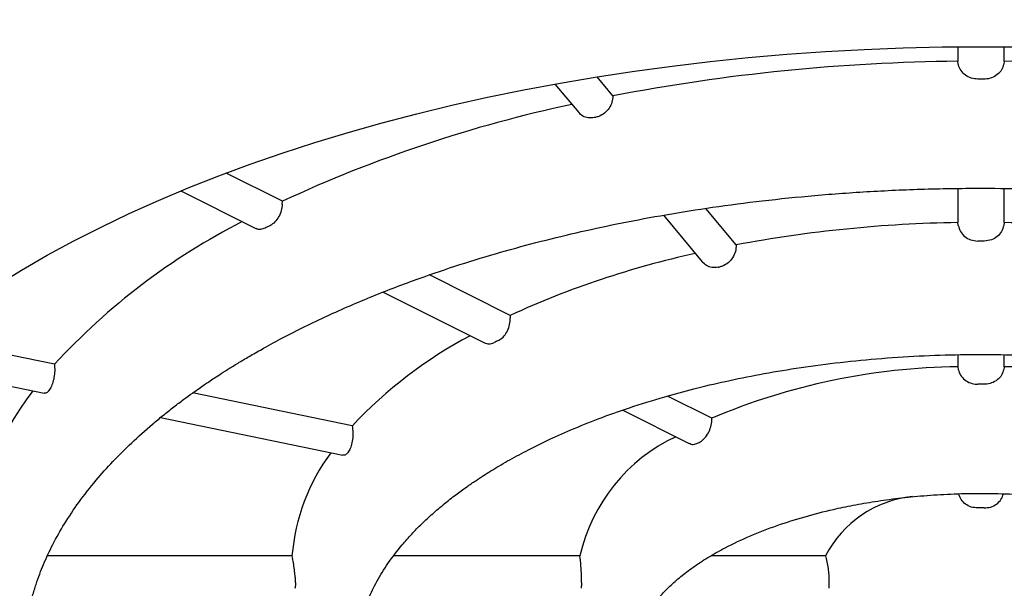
# Model space of a CAD drawing. Header units: millimetres. Extents: x 8 to 1378, y 12 to 1046.
# Tile 11 of 64: x 589.36 to 594.33, y 929.55 to 932.42. Entities that reach past the tile are written whole.
import ezdxf

# ---------------------------------------------------------------- set-up
doc = ezdxf.new("R2010")
doc.units = ezdxf.units.MM

msp = doc.modelspace()

# ---------------------------------------------------------------- linework, layer by layer
at = {"color": 7, "linetype": 'Continuous', "lineweight": 30}
for p, q in [((594.0914, 932.2809), (594.0914, 932.2076)), ((594.326, 932.2076), (594.326, 932.2809)), ((594.094, 932.1941), (594.0914, 932.2076)), ((594.326, 932.2076), (594.3234, 932.1941)), ((592.352, 932.0333), (592.2722, 932.1296)), ((592.06, 932.0934), (592.1796, 931.949)), ((592.2638, 931.9251), (592.2585, 931.924)), ((590.6855, 931.5023), (590.4014, 931.6443)), ((594.0914, 931.5662), (594.0914, 931.3952)), ((594.326, 931.3952), (594.326, 931.5667)), ((590.1738, 931.5544), (590.5523, 931.3651)), ((590.6849, 931.488), (590.6855, 931.5023)), ((592.9737, 931.2828), (592.8213, 931.4669)), ((592.6074, 931.4326), (592.8029, 931.1966)), ((594.094, 931.381), (594.0914, 931.3952)), ((594.326, 931.3952), (594.3234, 931.381)), ((592.8831, 931.1701), (592.8884, 931.1712)), ((591.8345, 930.9278), (591.4274, 931.1313)), ((591.193, 931.0447), (591.7052, 930.7886)), ((591.8345, 930.9278), (591.8347, 930.9131)), ((589.5361, 930.6811), (588.8742, 930.8182)), ((594.0914, 930.7293), (594.0914, 930.6691)), ((594.326, 930.6691), (594.326, 930.7293)), ((588.7225, 930.6928), (589.4839, 930.5351)), ((594.0914, 930.6691), (594.094, 930.6556)), ((594.326, 930.6691), (594.3234, 930.6556)), ((591.0372, 930.3702), (590.2328, 930.5368)), ((592.8505, 930.4095), (592.6273, 930.5211)), ((590.0713, 930.4134), (590.9907, 930.223)), ((592.4015, 930.45), (592.7364, 930.2826)), ((592.7823, 930.2848), (592.7864, 930.2868)), ((591.0158, 930.2365), (591.0136, 930.2338)), ((590.7337, 929.7164), (589.5013, 929.7164)), ((590.7337, 929.7164), (590.7366, 929.7024)), ((592.1859, 929.7164), (591.2475, 929.7164)), ((592.1876, 929.7024), (592.1859, 929.7164)), ((593.4247, 929.7164), (592.8473, 929.7164)), ((593.4247, 929.7164), (593.4282, 929.7024))]:
    msp.add_line(p, q, dxfattribs=at)
at = {"color": 7, "linetype": 'Continuous', "lineweight": 30, "flags": 128}
msp.add_lwpolyline([(589.2461, 931.0797), (589.3705, 931.156), (589.4995, 931.2302), (589.6331, 931.3024), (589.7712, 931.3725), (589.9135, 931.4404), (590.0599, 931.5061), (590.2104, 931.5695), (590.3648, 931.6304), (590.5229, 931.689), (590.6845, 931.7451), (590.8495, 931.7986), (591.0178, 931.8495), (591.1892, 931.8978), (591.3635, 931.9434), (591.5406, 931.9863), (591.7202, 932.0264), (591.9023, 932.0637), (592.0865, 932.0981), (592.2729, 932.1297), (592.4611, 932.1584), (592.651, 932.1841), (592.8424, 932.2068), (593.0351, 932.2266), (593.229, 932.2433), (593.4238, 932.257), (593.6193, 932.2677), (593.8155, 932.2753), (594.012, 932.2799), (594.2087, 932.2815), (594.4054, 932.2799)], dxfattribs=at)
at = {"color": 7, "linetype": 'Continuous', "lineweight": 30}
for centre, radius, start, end in [((594.1841, 922.5146), 9.6935, 90.54836, 100.89504), ((594.2333, 922.5146), 9.6935, 79.10496, 89.45164), ((594.2087, 921.9397), 10.1785, 89.90839, 90.09161), ((593.5677, 925.3091), 6.831, 102.01777, 114.95622), ((592.013, 928.4016), 3.3662, 117.0368, 137.3756), ((592.8592, 926.8746), 5.0293, 116.4185, 116.7116), ((594.1917, 924.7832), 6.6127, 90.86909, 100.61356), ((594.2257, 924.7832), 6.6127, 79.38644, 89.13091), ((594.2087, 924.388), 6.9143, 89.86513, 90.13487), ((593.7711, 926.6879), 4.6612, 102.4372, 114.5491), ((592.7024, 928.8084), 2.283, 117.9517, 136.8363), ((593.292, 927.7402), 3.4164, 116.3493, 116.7808), ((594.136, 927.3606), 3.3088, 90.7725, 112.8604), ((594.2814, 927.3606), 3.3088, 67.1396, 89.2275), ((594.2087, 926.5523), 4.0285, 89.7685, 90.2315), ((590.6228, 929.6119), 1.5176, 141.97, 176.0504), ((591.1987, 929.1458), 2.1971, 140.3158, 140.4056), ((593.044, 929.5198), 0.8803, 115.2128, 167.0988), ((591.7574, 929.627), 1.0275, 143.6734, 175.0093), ((593.9206, 929.4585), 0.559, 95.8769, 152.5215), ((594.2087, 928.4227), 1.5346, 89.3923, 90.6077), ((591.6159, 929.5736), 0.8643, 179.4605, 180.5395), ((592.698, 929.5736), 0.5036, 179.0741, 180.9259), ((593.6332, 929.5736), 0.1919, 177.5699, 182.4301)]:
    msp.add_arc(centre, radius, start, end, dxfattribs=at)
for points, knots in [([(606.2087, 932.0635), (606.2086, 932.0786), (606.2084, 932.1113), (606.2071, 932.1603), (606.2049, 932.2141), (606.2016, 932.2722), (606.197, 932.3347), (606.1911, 932.3982), (606.1842, 932.4601), (606.1763, 932.5205), (606.1678, 932.5768), (606.1593, 932.6277), (606.1517, 932.669), (606.1447, 932.705), (606.136, 932.7476), (606.124, 932.8021), (606.1075, 932.8705), (606.0872, 932.9475), (606.0622, 933.0334), (606.0319, 933.1284), (606.0033, 933.2096), (605.9789, 933.2744), (605.9609, 933.3203), (605.9416, 933.3677), (605.9209, 933.4165), (605.8996, 933.465), (605.8794, 933.5093), (605.8618, 933.5466), (605.8474, 933.5766), (605.8345, 933.6028), (605.8218, 933.6284), (605.8015, 933.6681), (605.7719, 933.7245), (605.7309, 933.799), (605.6847, 933.879), (605.6343, 933.9619), (605.5808, 934.0459), (605.524, 934.1306), (605.4643, 934.2157), (605.4107, 934.2886), (605.3658, 934.3477), (605.3313, 934.3919), (605.2995, 934.4319), (605.2703, 934.4679), (605.2437, 934.5001), (605.2167, 934.5323), (605.1863, 934.5681), (605.1501, 934.6099), (605.1102, 934.6549), (605.0688, 934.7006), (605.0274, 934.7454), (604.9625, 934.8141), (604.8736, 934.9047), (604.753, 935.0216), (604.6264, 935.138), (604.4945, 935.2531), (604.3756, 935.352), (604.2722, 935.4347), (604.1862, 935.5013), (604.109, 935.5597), (604.041, 935.6098), (603.9827, 935.6519), (603.9346, 935.6862), (603.9004, 935.7102), (603.8779, 935.7259), (603.8627, 935.7364), (603.8449, 935.7487), (603.8208, 935.7653), (603.7886, 935.7872), (603.7484, 935.8142), (603.6748, 935.8632), (603.5705, 935.9308), (603.45, 936.0061), (603.3438, 936.0705), (603.2519, 936.1248), (603.159, 936.1785), (603.061, 936.2338), (602.947, 936.2965), (602.8135, 936.3677), (602.6583, 936.4477), (602.486, 936.533), (602.296, 936.6232), (602.0875, 936.7179), (601.8596, 936.8163), (601.6459, 936.9039), (601.4531, 936.9795), (601.2918, 937.0404), (601.1366, 937.0971), (600.9918, 937.1483), (600.8585, 937.1939), (600.7372, 937.2344), (600.6278, 937.2699), (600.5299, 937.301), (600.4376, 937.3298), (600.3536, 937.3554), (600.28, 937.3775), (600.2193, 937.3954), (600.152, 937.4151), (600.0672, 937.4394), (599.9641, 937.4684), (599.8514, 937.4992), (599.7297, 937.5317), (599.5951, 937.5666), (599.4312, 937.6077), (599.2366, 937.6544), (599.0113, 937.7058), (598.7719, 937.7573), (598.5197, 937.8082), (598.2546, 937.8581), (597.9764, 937.9067), (597.6849, 937.9535), (597.3648, 938.0003), (597.0145, 938.046), (596.6325, 938.0893), (596.2332, 938.1275), (595.8166, 938.1599), (595.3832, 938.1856), (594.9334, 938.2038), (594.5025, 938.2128), (594.0942, 938.2141), (593.7164, 938.2093), (593.3426, 938.1985), (592.9787, 938.1823), (592.5908, 938.1591), (592.1821, 938.1275), (591.7558, 938.0864), (591.3523, 938.0399), (590.9715, 937.9892), (590.6128, 937.9351), (590.2727, 937.8781), (589.9511, 937.8188), (589.6476, 937.7579), (589.362, 937.6962), (589.1251, 937.6413), (588.9323, 937.5943), (588.7821, 937.5563), (588.6446, 937.5203), (588.5237, 937.4877), (588.4208, 937.4593), (588.3356, 937.4352), (588.2737, 937.4174), (588.2312, 937.4051), (588.2008, 937.3962), (588.1663, 937.386), (588.1209, 937.3726), (588.0554, 937.3529), (587.971, 937.3271), (587.8691, 937.2953), (587.742, 937.2547), (587.5873, 937.2037), (587.4032, 937.1407), (587.203, 937.0692), (586.9875, 936.9887), (586.7376, 936.8907), (586.4641, 936.777), (586.1775, 936.6498), (585.9398, 936.5373), (585.7464, 936.4412), (585.5931, 936.3621), (585.445, 936.2828), (585.3019, 936.2034), (585.1636, 936.124), (585.0309, 936.045), (584.9065, 935.9683), (584.7914, 935.895), (584.6878, 935.8271), (584.5958, 935.765), (584.5161, 935.7097), (584.4457, 935.6599), (584.3804, 935.6127), (584.3161, 935.5654), (584.2482, 935.5143), (584.174, 935.4571), (584.091, 935.3916), (584.0006, 935.318), (583.9055, 935.2379), (583.8084, 935.1531), (583.6923, 935.0478), (583.5586, 934.9201), (583.4457, 934.8048), (583.3693, 934.7232), (583.3304, 934.6806), (583.2979, 934.6444), (583.2718, 934.6149), (583.2516, 934.5917), (583.2348, 934.5723), (583.2179, 934.5526), (583.1976, 934.5287), (583.173, 934.4993), (583.1405, 934.4598), (583.0993, 934.4088), (583.0508, 934.3468), (582.9878, 934.2635), (582.9155, 934.1632), (582.8379, 934.0483), (582.7763, 933.9512), (582.7286, 933.8718), (582.6933, 933.8109), (582.6622, 933.7551), (582.6357, 933.7059), (582.6147, 933.6657), (582.5974, 933.6318), (582.5816, 933.6002), (582.5642, 933.5646), (582.5447, 933.5238), (582.5159, 933.4611), (582.4795, 933.3777), (582.4381, 933.2745), (582.4001, 933.1709), (582.3664, 933.0699), (582.3377, 932.9742), (582.3128, 932.8826), (582.2937, 932.8036), (582.2785, 932.7342), (582.2665, 932.6741), (582.2552, 932.6114), (582.2444, 932.5441), (582.2339, 932.4681), (582.2242, 932.3819), (582.2161, 932.2903), (582.2131, 932.2269), (582.2117, 932.1959)], [0, 0, 0, 0, 0.001939, 0.004181, 0.006729, 0.009585, 0.012749, 0.016203, 0.019493, 0.022433, 0.025636, 0.028287, 0.030388, 0.032075, 0.033897, 0.036968, 0.040469, 0.044399, 0.048762, 0.053618, 0.058991, 0.061279, 0.063649, 0.066101, 0.068636, 0.07125, 0.073664, 0.075564, 0.077098, 0.078366, 0.079701, 0.081128, 0.084652, 0.08864, 0.093, 0.097453, 0.10198, 0.106583, 0.111259, 0.115924, 0.118608, 0.121064, 0.123292, 0.125293, 0.127101, 0.12871, 0.130735, 0.133175, 0.135827, 0.138441, 0.141017, 0.143555, 0.150341, 0.156841, 0.164208, 0.171171, 0.177731, 0.182396, 0.186574, 0.190259, 0.193452, 0.196152, 0.19836, 0.200077, 0.200823, 0.201416, 0.202144, 0.203228, 0.204668, 0.206464, 0.208578, 0.214412, 0.220036, 0.223924, 0.227704, 0.231378, 0.235238, 0.239492, 0.244905, 0.250845, 0.257311, 0.264303, 0.271821, 0.279864, 0.288433, 0.293973, 0.299507, 0.304651, 0.309394, 0.313738, 0.317615, 0.321106, 0.324212, 0.326932, 0.329837, 0.332117, 0.333829, 0.335511, 0.338388, 0.34169, 0.345027, 0.348729, 0.352797, 0.357231, 0.363495, 0.370187, 0.377186, 0.384492, 0.392106, 0.400026, 0.408254, 0.416789, 0.42692, 0.437451, 0.448384, 0.459719, 0.471455, 0.483592, 0.496131, 0.506243, 0.516534, 0.526623, 0.536449, 0.546012, 0.558136, 0.56981, 0.581032, 0.591528, 0.601597, 0.611238, 0.620451, 0.629236, 0.637593, 0.645522, 0.650276, 0.654862, 0.65908, 0.662768, 0.665924, 0.66855, 0.670644, 0.67167, 0.672496, 0.673479, 0.674893, 0.676739, 0.679628, 0.682844, 0.686388, 0.691749, 0.69772, 0.7043, 0.711491, 0.719291, 0.729762, 0.739994, 0.749985, 0.755938, 0.761802, 0.767578, 0.773265, 0.778863, 0.784374, 0.789707, 0.794591, 0.799203, 0.803298, 0.806877, 0.810019, 0.812969, 0.815983, 0.819078, 0.822668, 0.826752, 0.831331, 0.836297, 0.841432, 0.846728, 0.855201, 0.864058, 0.866854, 0.869307, 0.871375, 0.87306, 0.87436, 0.875315, 0.876355, 0.877701, 0.879353, 0.881312, 0.88434, 0.887893, 0.89165, 0.898156, 0.904404, 0.910392, 0.91386, 0.917172, 0.920139, 0.922746, 0.924994, 0.926511, 0.928106, 0.929973, 0.93211, 0.934517, 0.939793, 0.945107, 0.95046, 0.955651, 0.960544, 0.965141, 0.969789, 0.972797, 0.975916, 0.979144, 0.982551, 0.986422, 0.990706, 0.995469, 1, 1, 1, 1]), ([(586.0592, 930.3586), (586.0593, 930.3814), (586.0594, 930.4363), (586.066, 930.5233), (586.0782, 930.6199), (586.0962, 930.7167), (586.1199, 930.8136), (586.1492, 930.9104), (586.1842, 931.007), (586.2247, 931.1034), (586.2707, 931.1994), (586.3206, 931.2919), (586.3754, 931.3839), (586.433, 931.4722), (586.4955, 931.56), (586.56, 931.6442), (586.6289, 931.728), (586.7021, 931.8113), (586.7796, 931.894), (586.8615, 931.9762), (586.9478, 932.0578), (587.0383, 932.1387), (587.1331, 932.2188), (587.2321, 932.2982), (587.3353, 932.3767), (587.4427, 932.4543), (587.5542, 932.5308), (587.6697, 932.6064), (587.7893, 932.6808), (587.9128, 932.754), (588.0401, 932.8259), (588.1713, 932.8966), (588.3062, 932.9659), (588.4447, 933.0337), (588.5868, 933.1001), (588.7324, 933.1649), (588.8814, 933.2282), (589.0338, 933.2897), (589.1893, 933.3496), (589.3479, 933.4077), (589.5096, 933.464), (589.6741, 933.5185), (589.8415, 933.5711), (590.0116, 933.6217), (590.1843, 933.6703), (590.3594, 933.717), (590.537, 933.7615), (590.7167, 933.804), (590.8986, 933.8444), (591.0825, 933.8826), (591.2682, 933.9186), (591.4557, 933.9525), (591.6448, 933.984), (591.8198, 934.0111), (591.9323, 934.0267), (591.9808, 934.0335)], [0, 0, 0, 0, 0.015607, 0.037519, 0.059491, 0.081446, 0.103323, 0.125074, 0.146674, 0.168112, 0.189389, 0.210517, 0.229351, 0.250182, 0.268791, 0.28732, 0.305783, 0.324192, 0.342559, 0.360892, 0.379202, 0.397493, 0.415774, 0.434048, 0.45232, 0.470592, 0.488868, 0.50715, 0.52544, 0.543739, 0.562049, 0.580371, 0.598705, 0.617051, 0.63541, 0.653782, 0.672167, 0.690563, 0.708972, 0.727393, 0.745824, 0.764266, 0.782717, 0.801177, 0.819645, 0.83812, 0.856601, 0.875087, 0.893576, 0.912068, 0.930559, 0.949049, 0.967535, 0.986013, 1, 1, 1, 1]), ([(594.1924, 932.1183), (594.1812, 932.1192), (594.1588, 932.1212), (594.129, 932.1369), (594.1063, 932.16), (594.0968, 932.1809), (594.0943, 932.1925), (594.094, 932.1941)], [0, 0, 0, 0, 0.240268, 0.480522, 0.721227, 0.963131, 1, 1, 1, 1]), ([(594.3234, 932.1941), (594.3203, 932.184), (594.3142, 932.1638), (594.2919, 932.1395), (594.2628, 932.1231), (594.2389, 932.1184), (594.2264, 932.1183), (594.225, 932.1183)], [0, 0, 0, 0, 0.243296, 0.486637, 0.728853, 0.969767, 1, 1, 1, 1]), ([(592.352, 932.0333), (592.3511, 932.0227), (592.3495, 932.0014), (592.3339, 931.9708), (592.3106, 931.9458), (592.2856, 931.9309), (592.2695, 931.9266), (592.2638, 931.9251)], [0, 0, 0, 0, 0.220457, 0.440951, 0.660503, 0.878733, 1, 1, 1, 1]), ([(592.2585, 931.924), (592.2481, 931.9229), (592.2274, 931.9207), (592.1992, 931.9299), (592.1862, 931.943), (592.1798, 931.9493)], [0, 0, 0, 0, 0.340334, 0.680645, 1, 1, 1, 1]), ([(589.3837, 929.2056), (589.3838, 929.2218), (589.384, 929.2557), (589.3875, 929.3146), (589.3958, 929.3805), (589.4087, 929.4484), (589.4246, 929.5121), (589.4421, 929.5701), (589.4608, 929.6232), (589.4877, 929.6906), (589.5273, 929.7754), (589.5862, 929.8796), (589.6585, 929.9876), (589.7403, 930.0921), (589.8296, 930.192), (589.9244, 930.2865), (590.0105, 930.3635), (590.083, 930.4235), (590.136, 930.4653), (590.1855, 930.5027), (590.2281, 930.5336), (590.2628, 930.5581), (590.2905, 930.5772), (590.3162, 930.5946), (590.3442, 930.6132), (590.379, 930.6359), (590.421, 930.6624), (590.4703, 930.6926), (590.5275, 930.7265), (590.6006, 930.7681), (590.6913, 930.8172), (590.7984, 930.8716), (590.911, 930.9252), (591.0253, 930.9763), (591.1408, 931.0247), (591.2571, 931.0704), (591.4024, 931.1241), (591.5773, 931.1834), (591.7827, 931.2457), (591.9869, 931.3011), (592.1912, 931.3504), (592.4011, 931.3952), (592.6222, 931.4364), (592.8582, 931.4738), (593.1088, 931.5064), (593.3739, 931.5334), (593.6529, 931.5536), (593.9452, 931.5661), (594.2285, 931.5694), (594.5003, 931.5648), (594.7583, 931.5537), (595.0176, 931.5355), (595.2722, 931.5105), (595.5357, 931.4774), (595.8041, 931.4354), (596.0741, 931.384), (596.3251, 931.3277), (596.5574, 931.2676), (596.7713, 931.205), (596.9672, 931.141), (597.1458, 931.0764), (597.3078, 931.0123), (597.4549, 930.9489), (597.5891, 930.8863), (597.7123, 930.8245), (597.8136, 930.77), (597.8959, 930.7231), (597.9617, 930.6839), (598.0234, 930.6455), (598.0785, 930.6098), (598.1243, 930.5791), (598.1574, 930.5561), (598.1839, 930.5374), (598.2098, 930.5188), (598.2433, 930.4941), (598.2845, 930.4628), (598.3334, 930.4243), (598.3878, 930.3793), (598.4447, 930.3297), (598.5006, 930.2781), (598.5526, 930.227), (598.6003, 930.1774), (598.6508, 930.1214), (598.7025, 930.0598), (598.7533, 929.9933), (598.7968, 929.9312), (598.8334, 929.8738), (598.8639, 929.8216), (598.8891, 929.7747), (598.9102, 929.732), (598.9297, 929.6893), (598.9491, 929.6426), (598.9692, 929.5883), (598.9887, 929.5271), (599.0112, 929.44), (599.0299, 929.332), (599.0323, 929.2498), (599.0335, 929.2087)], [0, 0, 0, 0, 0.007946, 0.01658, 0.025913, 0.035341, 0.044019, 0.051941, 0.059106, 0.065834, 0.079808, 0.094517, 0.109967, 0.126161, 0.140211, 0.154462, 0.16889, 0.175753, 0.182621, 0.188718, 0.193726, 0.197643, 0.200727, 0.203154, 0.206243, 0.210026, 0.214501, 0.21967, 0.225532, 0.232087, 0.241637, 0.252034, 0.262319, 0.272429, 0.282363, 0.292122, 0.301704, 0.318049, 0.333855, 0.34912, 0.363844, 0.378584, 0.39407, 0.410305, 0.427289, 0.445021, 0.4635, 0.482726, 0.502699, 0.519216, 0.536209, 0.553627, 0.570719, 0.58724, 0.607087, 0.626043, 0.644107, 0.661278, 0.677559, 0.692947, 0.707444, 0.72105, 0.733772, 0.74584, 0.757364, 0.768344, 0.775362, 0.782138, 0.788673, 0.794923, 0.800097, 0.803951, 0.806227, 0.809254, 0.813034, 0.818185, 0.824287, 0.831339, 0.839293, 0.847284, 0.854988, 0.862406, 0.869537, 0.879855, 0.889509, 0.8985, 0.906774, 0.914192, 0.920749, 0.92664, 0.932058, 0.9385, 0.945966, 0.954456, 0.963572, 0.981797, 1, 1, 1, 1]), ([(590.6849, 931.488), (590.6836, 931.477), (590.6811, 931.4551), (590.6673, 931.4232), (590.648, 931.3969), (590.6314, 931.3838), (590.6225, 931.3792), (590.6216, 931.3787)], [0, 0, 0, 0, 0.243296, 0.486637, 0.728853, 0.969767, 1, 1, 1, 1]), ([(590.5985, 931.3672), (590.5907, 931.3644), (590.575, 931.3589), (590.5587, 931.36), (590.5526, 931.3651), (590.5524, 931.3653)], [0, 0, 0, 0, 0.4903, 0.980569, 1, 1, 1, 1]), ([(594.094, 931.381), (594.0971, 931.3705), (594.1032, 931.3494), (594.1258, 931.3241), (594.1562, 931.3058), (594.18, 931.3034), (594.1924, 931.3022)], [0, 0, 0, 0, 0.245955, 0.492036, 0.734933, 1, 1, 1, 1]), ([(594.3234, 931.381), (594.3203, 931.3705), (594.3142, 931.3494), (594.2916, 931.3241), (594.2612, 931.3058), (594.2374, 931.3034), (594.225, 931.3022)], [0, 0, 0, 0, 0.245955, 0.492036, 0.734933, 1, 1, 1, 1]), ([(592.9737, 931.2828), (592.9732, 931.2717), (592.9723, 931.2494), (592.9573, 931.2175), (592.9342, 931.1917), (592.9096, 931.1767), (592.8938, 931.1726), (592.8884, 931.1712)], [0, 0, 0, 0, 0.2236193, 0.4473377, 0.6684108, 0.8857308, 1, 1, 1, 1]), ([(592.8831, 931.1701), (592.8727, 931.169), (592.8521, 931.1668), (592.8235, 931.1765), (592.8098, 931.1901), (592.8031, 931.1968)], [0, 0, 0, 0, 0.3367823, 0.6734965, 1, 1, 1, 1]), ([(591.7757, 930.8017), (591.7834, 930.8066), (591.7989, 930.8164), (591.8179, 930.8424), (591.8308, 930.8735), (591.8347, 930.8981), (591.8347, 930.9111), (591.8347, 930.9131)], [0, 0, 0, 0, 0.237196, 0.474349, 0.712808, 0.954665, 1, 1, 1, 1]), ([(591.7054, 930.789), (591.7122, 930.7864), (591.7271, 930.7806), (591.7437, 930.7868), (591.7526, 930.7901)], [0, 0, 0, 0, 0.457411, 1, 1, 1, 1]), ([(591.0587, 929.2056), (591.0587, 929.2183), (591.0587, 929.2451), (591.0629, 929.2974), (591.0732, 929.355), (591.0869, 929.4086), (591.1025, 929.4565), (591.1256, 929.5156), (591.1612, 929.5893), (591.2172, 929.6798), (591.2777, 929.7591), (591.3365, 929.8253), (591.3878, 929.8775), (591.4425, 929.9283), (591.4999, 929.9771), (591.5574, 930.0221), (591.6109, 930.0611), (591.6573, 930.093), (591.698, 930.1197), (591.7371, 930.1443), (591.7779, 930.1689), (591.8363, 930.2027), (591.9161, 930.246), (592.0223, 930.2986), (592.1434, 930.3529), (592.2817, 930.4085), (592.439, 930.4646), (592.6005, 930.5147), (592.7628, 930.5587), (592.9224, 930.5965), (593.0944, 930.6314), (593.2788, 930.6626), (593.4755, 930.6892), (593.6825, 930.71), (593.8939, 930.724), (594.1033, 930.7308), (594.3059, 930.7309), (594.5007, 930.7249), (594.687, 930.7135), (594.8826, 930.6958), (595.0845, 930.6708), (595.2893, 930.6378), (595.4787, 930.6002), (595.6593, 930.5578), (595.837, 930.509), (595.9993, 930.4574), (596.146, 930.4044), (596.2773, 930.3515), (596.4055, 930.2939), (596.5089, 930.242), (596.5869, 930.1994), (596.6396, 930.1689), (596.6845, 930.1417), (596.7219, 930.118), (596.7523, 930.098), (596.7776, 930.0809), (596.805, 930.062), (596.8404, 930.0365), (596.8878, 930.0007), (596.9444, 929.9548), (597.0042, 929.9018), (597.061, 929.8462), (597.1107, 929.7922), (597.1533, 929.741), (597.1895, 929.6927), (597.2196, 929.6481), (597.2443, 929.6075), (597.2642, 929.5712), (597.2809, 929.5376), (597.2968, 929.5023), (597.3131, 929.4615), (597.3292, 929.4132), (597.343, 929.3602), (597.3524, 929.3072), (597.3578, 929.2552), (597.3584, 929.2222), (597.3587, 929.2056)], [0, 0, 0, 0, 0.010728, 0.022651, 0.035228, 0.04661, 0.056659, 0.06569, 0.084479, 0.104539, 0.125793, 0.138123, 0.150309, 0.162303, 0.174104, 0.18543, 0.195296, 0.20318, 0.209693, 0.21585, 0.222345, 0.22918, 0.243053, 0.258144, 0.274473, 0.292307, 0.31173, 0.332745, 0.349551, 0.367253, 0.385851, 0.405344, 0.425733, 0.447017, 0.468713, 0.48971, 0.509965, 0.529475, 0.54824, 0.56626, 0.589122, 0.610655, 0.630859, 0.650367, 0.670696, 0.69191, 0.7084, 0.725384, 0.742863, 0.760615, 0.769798, 0.777963, 0.785111, 0.791242, 0.796357, 0.800457, 0.804243, 0.810727, 0.819578, 0.830793, 0.844139, 0.857316, 0.869729, 0.881381, 0.892273, 0.902398, 0.911482, 0.919394, 0.926317, 0.933385, 0.94212, 0.952522, 0.9641, 0.975882, 0.987847, 1, 1, 1, 1]), ([(589.5361, 930.6811), (589.5368, 930.6704), (589.5382, 930.6491), (589.5343, 930.6144), (589.5264, 930.5829), (589.5168, 930.5609), (589.5103, 930.5519), (589.5079, 930.5487)], [0, 0, 0, 0, 0.220457, 0.440951, 0.660503, 0.878733, 1, 1, 1, 1]), ([(594.094, 930.6556), (594.097, 930.6456), (594.1031, 930.6256), (594.1254, 930.6016), (594.1544, 930.5855), (594.1783, 930.5809), (594.1909, 930.5808), (594.1924, 930.5807)], [0, 0, 0, 0, 0.242504, 0.485051, 0.726617, 0.967569, 1, 1, 1, 1]), ([(594.3234, 930.6556), (594.3204, 930.6456), (594.3142, 930.6256), (594.292, 930.6016), (594.263, 930.5855), (594.2391, 930.5809), (594.2265, 930.5808), (594.225, 930.5807)], [0, 0, 0, 0, 0.242504, 0.485051, 0.726617, 0.967569, 1, 1, 1, 1]), ([(589.5057, 930.5461), (589.5013, 930.5416), (589.4939, 930.534), (589.4869, 930.5357), (589.4841, 930.5363)], [0, 0, 0, 0, 0.6008817, 1, 1, 1, 1]), ([(591.0372, 930.3702), (591.0387, 930.3593), (591.0418, 930.3374), (591.0398, 930.302), (591.0333, 930.2701), (591.0244, 930.2482), (591.018, 930.2395), (591.0158, 930.2365)], [0, 0, 0, 0, 0.223619, 0.447338, 0.668411, 0.885731, 1, 1, 1, 1]), ([(592.7864, 930.2868), (592.7943, 930.2917), (592.8101, 930.3016), (592.8303, 930.3275), (592.8447, 930.3581), (592.851, 930.3868), (592.8507, 930.4034), (592.8505, 930.4095)], [0, 0, 0, 0, 0.2176672, 0.4353309, 0.6531095, 0.8714015, 1, 1, 1, 1]), ([(592.737, 930.2838), (592.74, 930.282), (592.7492, 930.2763), (592.7655, 930.2777), (592.7779, 930.2829), (592.7823, 930.2848)], [0, 0, 0, 0, 0.23062, 0.722332, 1, 1, 1, 1]), ([(591.0136, 930.2338), (591.0092, 930.2293), (591.0017, 930.2218), (590.994, 930.2235), (590.9909, 930.2242)], [0, 0, 0, 0, 0.595581, 1, 1, 1, 1]), ([(592.4587, 929.2056), (592.459, 929.2221), (592.4597, 929.2543), (592.4733, 929.3145), (592.4946, 929.3693), (592.5203, 929.4181), (592.5507, 929.464), (592.5891, 929.512), (592.6363, 929.5614), (592.693, 929.6114), (592.757, 929.6599), (592.8313, 929.7086), (592.9264, 929.7623), (593.0426, 929.8172), (593.1777, 929.8695), (593.318, 929.9139), (593.4474, 929.947), (593.5657, 929.9718), (593.6751, 929.9908), (593.7938, 930.0071), (593.9216, 930.0199), (594.0581, 930.0284), (594.2027, 930.0316), (594.3543, 930.0288), (594.5081, 930.0192), (594.6579, 930.0032), (594.7975, 929.982), (594.9253, 929.957), (595.0478, 929.9276), (595.1634, 929.8943), (595.2704, 929.8577), (595.3623, 929.8214), (595.4407, 929.7862), (595.4991, 929.7568), (595.5417, 929.7335), (595.5717, 929.7161), (595.5991, 929.6995), (595.6266, 929.6819), (595.6567, 929.6616), (595.6915, 929.6364), (595.7305, 929.6057), (595.77, 929.5711), (595.8117, 929.53), (595.8497, 929.4863), (595.8822, 929.4414), (595.9038, 929.4054), (595.9189, 929.3757), (595.9301, 929.3502), (595.9406, 929.3215), (595.95, 929.2877), (595.9571, 929.2493), (595.958, 929.2226), (595.9585, 929.2087)], [0, 0, 0, 0, 0.025737, 0.0498676, 0.0716926, 0.0908828, 0.1095165, 0.1289836, 0.1521021, 0.1735729, 0.1945972, 0.2172473, 0.2415619, 0.2734164, 0.304412, 0.3343706, 0.3632822, 0.3827486, 0.4034937, 0.425519, 0.4488226, 0.4734016, 0.4992529, 0.5263726, 0.5547004, 0.5823793, 0.608508, 0.6330863, 0.6561146, 0.6817011, 0.7050584, 0.7261886, 0.7452204, 0.7625282, 0.7714802, 0.7799008, 0.7877906, 0.7953208, 0.804614, 0.8160697, 0.8298244, 0.8457792, 0.8615035, 0.8828223, 0.9011547, 0.9187685, 0.9279395, 0.9374515, 0.9491393, 0.9636963, 0.9811185, 1, 1, 1, 1]), ([(594.1924, 929.9572), (594.1813, 929.9581), (594.159, 929.9599), (594.1295, 929.9755), (594.1064, 929.9985), (594.0992, 930.0184), (594.0957, 930.0282)], [0, 0, 0, 0, 0.251359, 0.502736, 0.753745, 1, 1, 1, 1]), ([(594.225, 929.9572), (594.2361, 929.9581), (594.2584, 929.9599), (594.2879, 929.9755), (594.311, 929.9985), (594.3182, 930.0184), (594.3218, 930.0283)], [0, 0, 0, 0, 0.251184, 0.502386, 0.75322, 1, 1, 1, 1]), ([(590.7516, 929.5818), (590.7515, 929.5883), (590.7512, 929.6012), (590.7483, 929.6306), (590.7439, 929.6634), (590.7396, 929.688), (590.737, 929.7004), (590.7366, 929.7024)], [0, 0, 0, 0, 0.237196, 0.474349, 0.712808, 0.954665, 1, 1, 1, 1]), ([(592.1945, 929.5818), (592.1945, 929.5883), (592.1945, 929.6014), (592.1934, 929.6312), (592.1914, 929.6644), (592.1891, 929.6887), (592.1877, 929.7008), (592.1876, 929.7024)], [0, 0, 0, 0, 0.2408461, 0.4816918, 0.722581, 0.9639544, 1, 1, 1, 1]), ([(593.4282, 929.7024), (593.4306, 929.6915), (593.4354, 929.6699), (593.4395, 929.6358), (593.4416, 929.6059), (593.4418, 929.5892), (593.4415, 929.5827), (593.4415, 929.5818)], [0, 0, 0, 0, 0.243135, 0.486464, 0.725627, 0.963124, 1, 1, 1, 1]), ([(590.7492, 929.5535), (590.7497, 929.5532), (590.7514, 929.552), (590.7515, 929.5599), (590.7516, 929.5655)], [0, 0, 0, 0, 0.289579, 1, 1, 1, 1]), ([(592.1937, 929.5535), (592.1939, 929.5531), (592.1945, 929.552), (592.1946, 929.5586), (592.1945, 929.5648), (592.1945, 929.5655)], [0, 0, 0, 0, 0.270945, 0.913513, 1, 1, 1, 1]), ([(593.4415, 929.5655), (593.4416, 929.5605), (593.4419, 929.5526), (593.4408, 929.5532), (593.4404, 929.5535)], [0, 0, 0, 0, 0.637366, 1, 1, 1, 1])]:
    msp.add_open_spline(points, degree=3, knots=knots, dxfattribs=at)

doc.saveas('drawing.dxf')
